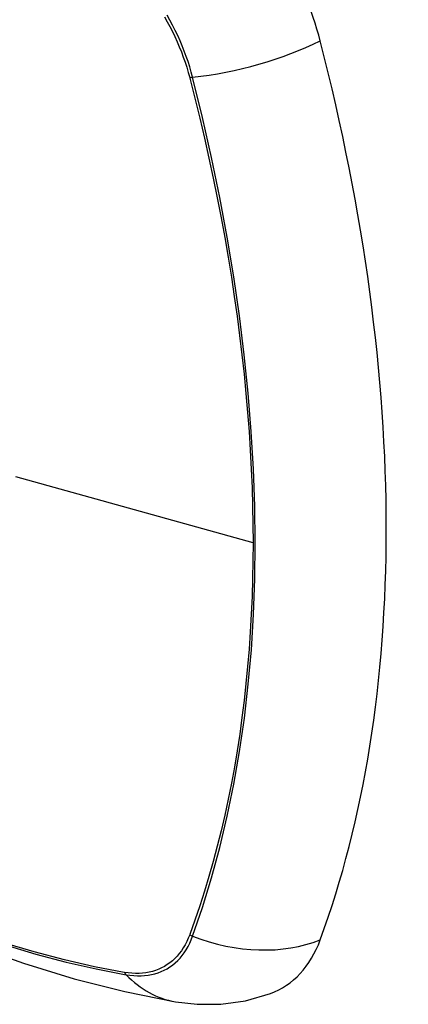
# Model space of a CAD drawing. Header units: inches. Extents: x 18 to 388, y 34 to 188.
# Tile 76 of 136: x 377.714 to 378.016, y 136.236 to 137.003. Entities that reach past the tile are written whole.
import ezdxf

# ---------------------------------------------------------------- set-up
doc = ezdxf.new("R2010")
doc.units = ezdxf.units.IN
doc.header["$MEASUREMENT"] = 0
doc.layers.add('Visible Edges(ANSI)', color=7, linetype='Continuous', lineweight=25)
doc.layers.add('Visible Tangent Edges(ANSI)', color=7, linetype='Continuous', lineweight=25)

msp = doc.modelspace()

# ---------------------------------------------------------------- linework, layer by layer
at = {"layer": 'Visible Edges(ANSI)', "flags": 128}
for points in [[(377.22073, 136.58853), (377.25654, 136.55437), (377.29291, 136.52161), (377.32979, 136.49029), (377.36713, 136.46047), (377.4049, 136.43221), (377.44303, 136.40555), (377.48149, 136.38054), (377.52022, 136.35724), (377.55919, 136.33569), (377.59836, 136.31593), (377.63767, 136.29803), (377.67708, 136.28201), (377.71656, 136.26795), (377.75605, 136.25589), (377.79552, 136.24587), (377.8349, 136.23797)], [(377.8349, 136.23797), (377.85193, 136.23601), (377.87023, 136.23614), (377.88945, 136.23883), (377.90895, 136.24445)]]:
    msp.add_lwpolyline(points, dxfattribs=at)
at = {"layer": 'Visible Edges(ANSI)'}
for centre, major_axis, start_param, end_param in [((377.82953, 137.00676), (0.08858, -0.15343), 1.121659, 2.019933), ((377.08056, 137.13688), (-0.64961, 1.12515), 3.59073, 4.263252), ((377.82953, 136.40217), (0.08858, -0.15343), 6.184386, 6.732322)]:
    msp.add_ellipse(centre, major_axis=major_axis, ratio=0.57735, start_param=start_param, end_param=end_param, dxfattribs=at)
at = {"layer": 'Visible Tangent Edges(ANSI)'}
for p, q in [((377.84607, 136.95772), (377.84619, 136.95726)), ((377.89544, 136.59545), (377.71069, 136.64681)), ((377.84619, 136.29046), (377.84607, 136.29014)), ((377.79533, 136.26085), (377.795, 136.2609))]:
    msp.add_line(p, q, dxfattribs=at)
at = {"layer": 'Visible Tangent Edges(ANSI)', "flags": 128}
for points in [[(377.82643, 137.00496), (377.82857, 137.00116), (377.83063, 136.99731), (377.8326, 136.99343), (377.83448, 136.98952), (377.83628, 136.98558), (377.83797, 136.98162), (377.83958, 136.97764), (377.84108, 136.97365), (377.84248, 136.96966), (377.84378, 136.96567), (377.84498, 136.96169), (377.84607, 136.95772)], [(377.84836, 136.95783), (377.84729, 136.96189), (377.8461, 136.96596), (377.8448, 136.97004), (377.84339, 136.97412), (377.84188, 136.9782), (377.84026, 136.98226), (377.83853, 136.98632), (377.83671, 136.99035), (377.8348, 136.99435), (377.83278, 136.99833), (377.83068, 137.00226), (377.82849, 137.00616)], [(377.84619, 136.95726), (377.85015, 136.94162), (377.85396, 136.92602), (377.8576, 136.91044), (377.86108, 136.8949), (377.86439, 136.87938), (377.86755, 136.8639), (377.87054, 136.84845), (377.87337, 136.83304), (377.87603, 136.81767), (377.87852, 136.80235), (377.88084, 136.78708), (377.883, 136.77187), (377.88498, 136.75672), (377.8868, 136.74164), (377.88844, 136.72663), (377.88991, 136.7117), (377.8912, 136.69684), (377.89233, 136.68207), (377.89328, 136.66739), (377.89406, 136.6528), (377.89466, 136.6383), (377.89509, 136.62392), (377.89535, 136.60964), (377.89544, 136.59545)], [(377.84836, 136.28899), (377.85608, 136.31138), (377.86316, 136.33443), (377.86959, 136.35812), (377.87536, 136.38242), (377.88046, 136.40731), (377.88489, 136.43276), (377.88864, 136.45873), (377.89171, 136.4852), (377.89409, 136.51214), (377.89579, 136.5395), (377.8968, 136.56724), (377.89713, 136.59537), (377.89679, 136.62389), (377.89576, 136.65282), (377.89405, 136.68214), (377.89166, 136.71182), (377.88859, 136.74181), (377.88483, 136.77209), (377.88041, 136.80261), (377.87531, 136.83335), (377.86955, 136.86427), (377.86314, 136.89533), (377.85608, 136.92652), (377.84836, 136.95783)], [(377.89544, 136.59545), (377.89535, 136.58139), (377.8951, 136.56742), (377.89467, 136.55355), (377.89406, 136.53977), (377.89329, 136.52609), (377.89234, 136.51251), (377.89121, 136.49905), (377.88992, 136.48569), (377.88845, 136.47245), (377.88681, 136.45933), (377.885, 136.44634), (377.88302, 136.43348), (377.88086, 136.42074), (377.87854, 136.40815), (377.87604, 136.39569), (377.87338, 136.38338), (377.87055, 136.37122), (377.86756, 136.3592), (377.8644, 136.34734), (377.86108, 136.33564), (377.85759, 136.3241), (377.85395, 136.31272), (377.85017, 136.30157), (377.84619, 136.29046)], [(377.84607, 136.29014), (377.84498, 136.28743), (377.84378, 136.28482), (377.84248, 136.28234), (377.84107, 136.27997), (377.83957, 136.27772), (377.83797, 136.27559), (377.83627, 136.27359), (377.83448, 136.27172), (377.8326, 136.26998), (377.83063, 136.26837), (377.82857, 136.2669), (377.82643, 136.26557), (377.8242, 136.26438), (377.8219, 136.26334), (377.81953, 136.26243), (377.81708, 136.26167), (377.81456, 136.26105), (377.81198, 136.26058), (377.80934, 136.26026), (377.80664, 136.26008), (377.80388, 136.26005), (377.80108, 136.26017), (377.79823, 136.26044), (377.79533, 136.26085)], [(377.795, 136.2609), (377.77181, 136.26532), (377.74842, 136.2706), (377.72483, 136.27676), (377.70107, 136.28378)], [(377.70224, 136.28228), (377.7261, 136.27518), (377.74979, 136.26894), (377.77329, 136.26358), (377.79658, 136.25909)], [(377.79658, 136.25909), (377.79955, 136.25863), (377.80249, 136.25833), (377.80537, 136.25818), (377.8082, 136.25819), (377.81097, 136.25835), (377.81368, 136.25866), (377.81633, 136.25913), (377.81891, 136.25975), (377.82142, 136.26052), (377.82386, 136.26144), (377.82622, 136.2625), (377.82849, 136.26372), (377.83068, 136.26508), (377.83279, 136.26659), (377.8348, 136.26824), (377.83671, 136.27002), (377.83853, 136.27195), (377.84025, 136.27401), (377.84187, 136.2762), (377.84339, 136.27851), (377.8448, 136.28095), (377.8461, 136.28351), (377.84729, 136.28619), (377.84836, 136.28899)]]:
    msp.add_lwpolyline(points, dxfattribs=at)
at = {"layer": 'Visible Tangent Edges(ANSI)'}
for centre, major_axis, ratio, start_param, end_param in [((377.462, 136.79456), (-0.17318, 0.29996), 0.57735, 5.05527, 10.652693), ((377.88125, 137.00644), (-0.11437, -0.02947), 0.354513, 1.189336, 2.097696), ((377.85111, 136.96188), (-0.00954, -0.00241), 0.356312, 0.927458, 1.191165), ((377.85111, 136.29569), (-0.00927, 0.00332), 0.735414, 1.274627, 1.538334), ((377.88125, 136.36942), (-0.11089, 0.04067), 0.735518, 1.543956, 2.452315), ((377.80146, 136.26702), (0.00172, 0.00969), 0.732421, 2.38426, 2.647967), ((377.85511, 136.35433), (-0.02022, -0.11637), 0.735518, 5.786899, 6.283185)]:
    msp.add_ellipse(centre, major_axis=major_axis, ratio=ratio, start_param=start_param, end_param=end_param, dxfattribs=at)
msp.add_ellipse((377.46259, 136.7949), major_axis=(0.17111, -0.29637), ratio=0.57735, dxfattribs=at)

doc.saveas('drawing.dxf')
